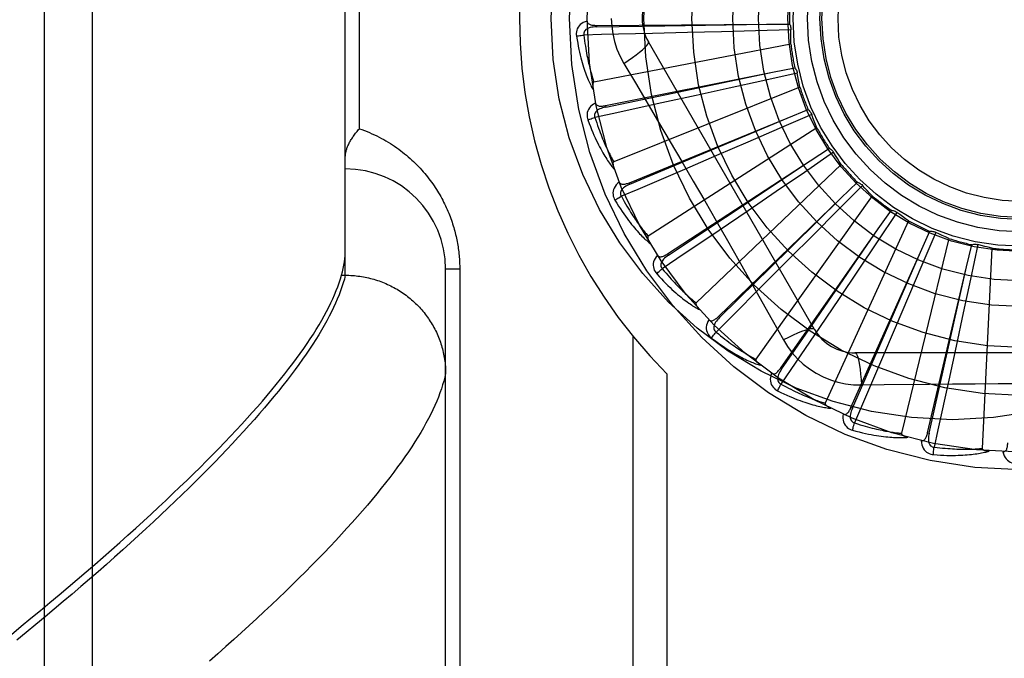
# Model space of a CAD drawing. Header units: inches. Extents: x 0 to 179, y 0 to 116.
# Tile 62 of 234: x 34.988 to 35.602, y 56.977 to 57.375. Entities that reach past the tile are written whole.
import ezdxf

# ---------------------------------------------------------------- set-up
doc = ezdxf.new("R2010")
doc.units = ezdxf.units.IN
doc.header["$LTSCALE"] = 9.842105
doc.header["$MEASUREMENT"] = 0
doc.linetypes.add('HIDDEN', pattern=[0.2, 0.1, -0.1])
doc.layers.add('LEFTHAND_DOOR_ASSEMBLY', color=7, linetype='CONTINUOUS')
doc.layers.add('SUBPANEL', color=7, linetype='CONTINUOUS')

msp = doc.modelspace()

# ---------------------------------------------------------------- linework, layer by layer
at = {"layer": 'LEFTHAND_DOOR_ASSEMBLY', "color": 8, "linetype": 'HIDDEN'}
for p, q in [((35.03371, 56.81878), (35.03371, 57.93192)), ((35.00371, 56.84817), (35.00371, 57.90253)), ((35.19121, 57.21532), (35.19121, 57.53537)), ((35.19999, 57.3066), (35.19999, 57.4441)), ((35.34765, 57.37101), (35.45374, 57.37174)), ((35.34765, 57.37101), (35.34766, 57.37005)), ((35.34766, 57.37005), (35.39029, 57.3707)), ((35.39029, 57.3707), (35.4538, 57.37174)), ((35.45374, 57.37174), (35.468, 57.37182)), ((35.40433, 57.36649), (35.38258, 57.36596)), ((35.42552, 57.36705), (35.40433, 57.36649)), ((35.44681, 57.36762), (35.42552, 57.36705)), ((35.46889, 57.36825), (35.44681, 57.36762)), ((35.46884, 57.35936), (35.34613, 57.33571)), ((35.48351, 57.1816), (35.38006, 57.36076)), ((35.36472, 57.3473), (35.37198, 57.33514)), ((35.45729, 57.34182), (35.47127, 57.34459)), ((35.35325, 57.32102), (35.45729, 57.34182)), ((35.39518, 57.32878), (35.45734, 57.34183)), ((35.47283, 57.34126), (35.45126, 57.33646)), ((35.47446, 57.33251), (35.35844, 57.28607)), ((35.43047, 57.33187), (35.40976, 57.32731)), ((35.45126, 57.33646), (35.43047, 57.33187)), ((35.35344, 57.32008), (35.39518, 57.32878)), ((35.40976, 57.32731), (35.38851, 57.32267)), ((35.35325, 57.32102), (35.35344, 57.32008)), ((35.4818, 57.3155), (35.46153, 57.30671)), ((35.46643, 57.3131), (35.47964, 57.31848)), ((35.36821, 57.27299), (35.46643, 57.3131)), ((35.48506, 57.30722), (35.37993, 57.23966)), ((35.44688, 57.30489), (35.46648, 57.31313)), ((35.36858, 57.2721), (35.44688, 57.30489)), ((35.46153, 57.30671), (35.44198, 57.29826)), ((35.44198, 57.29826), (35.42251, 57.28987)), ((35.42251, 57.28987), (35.40252, 57.28129)), ((35.49548, 57.2919), (35.47724, 57.27943)), ((35.48085, 57.28664), (35.4928, 57.29441)), ((35.39199, 57.22867), (35.48085, 57.28664)), ((35.50025, 57.28439), (35.4098, 57.19815)), ((35.47724, 57.27943), (35.45965, 57.26744)), ((35.36821, 57.27299), (35.36858, 57.2721)), ((35.51338, 57.27132), (35.49783, 57.25562)), ((35.50001, 57.26338), (35.51027, 57.27328)), ((35.45965, 57.26744), (35.44212, 57.25551)), ((35.51948, 57.26484), (35.447, 57.16305)), ((35.42373, 57.18964), (35.50001, 57.26338)), ((35.44212, 57.25551), (35.42411, 57.2433)), ((35.49783, 57.25562), (35.48283, 57.24051)), ((35.53486, 57.25449), (35.52256, 57.23614)), ((35.52322, 57.24417), (35.53143, 57.25583)), ((35.54207, 57.24929), (35.49016, 57.13562)), ((35.46228, 57.15733), (35.52322, 57.24417)), ((35.48283, 57.24051), (35.46787, 57.22549)), ((35.54966, 57.2297), (35.55551, 57.24271)), ((35.55913, 57.24204), (35.55052, 57.22169)), ((35.52256, 57.23614), (35.51068, 57.21847)), ((35.5672, 57.2383), (35.53773, 57.11685)), ((35.57835, 57.2205), (35.58164, 57.23437)), ((35.58531, 57.2344), (35.58072, 57.21279)), ((35.39199, 57.22867), (35.39252, 57.22786)), ((35.50625, 57.1329), (35.54966, 57.2297)), ((35.52425, 57.17155), (35.54968, 57.22976)), ((35.59395, 57.23226), (35.588, 57.10743)), ((35.46787, 57.22549), (35.4525, 57.21009)), ((35.55052, 57.22169), (35.54221, 57.20209)), ((35.18815, 57.21299), (35.18884, 57.21532)), ((35.18884, 57.21532), (35.19121, 57.21532)), ((35.19121, 57.21532), (35.19235, 57.21531)), ((35.25371, 56.87873), (35.25371, 57.2191)), ((35.26249, 57.2191), (35.25371, 57.2191)), ((35.26249, 57.2191), (35.26249, 56.93785)), ((35.51068, 57.21847), (35.49884, 57.20088)), ((35.55405, 57.11722), (35.57835, 57.2205)), ((35.56441, 57.15859), (35.57836, 57.22055)), ((35.58072, 57.21279), (35.57626, 57.19197)), ((35.49884, 57.20088), (35.48666, 57.18285)), ((35.54221, 57.20209), (35.5339, 57.18258)), ((35.57626, 57.19197), (35.5718, 57.17124)), ((35.42373, 57.18964), (35.4244, 57.18895)), ((35.5339, 57.18258), (35.52536, 57.16257)), ((35.37042, 57.17737), (35.37042, 56.90535)), ((35.50713, 57.1325), (35.52425, 57.17155)), ((35.71565, 57.16701), (35.50876, 57.16701)), ((35.5718, 57.17124), (35.5672, 57.14998)), ((35.39163, 57.15398), (35.39163, 56.90535)), ((35.46228, 57.15733), (35.46307, 57.15678)), ((35.55499, 57.11701), (35.56441, 57.15859)), ((35.51275, 57.14699), (35.52692, 57.1472)), ((35.50625, 57.13289), (35.50713, 57.1325)), ((35.55405, 57.11722), (35.55499, 57.11701))]:
    msp.add_line(p, q, dxfattribs=at)
for points in [[(35.35696, 57.37535), (35.35719, 57.37047), (35.35784, 57.36564), (35.35893, 57.36086), (35.36044, 57.35619), (35.36237, 57.35167), (35.36472, 57.3473)], [(35.34194, 57.3737), (35.34065, 57.37327), (35.3395, 57.37276), (35.33848, 57.37215), (35.33759, 57.37145), (35.33684, 57.37067), (35.33624, 57.36982), (35.33577, 57.3689), (35.33544, 57.36794), (35.33524, 57.36697), (35.33515, 57.36601), (35.33515, 57.36512), (35.33525, 57.36426)], [(35.34766, 57.37005), (35.34662, 57.37001), (35.34564, 57.36993), (35.34472, 57.36979), (35.34385, 57.36961), (35.34305, 57.36937), (35.34231, 57.36907), (35.34165, 57.36872), (35.34107, 57.36832), (35.34059, 57.36785), (35.34023, 57.36733), (35.33998, 57.36676), (35.33983, 57.36616), (35.3398, 57.36557), (35.33987, 57.36498)], [(35.34194, 57.3737), (35.34199, 57.37324), (35.34212, 57.37283), (35.34232, 57.37246), (35.3426, 57.37215), (35.34293, 57.37188), (35.34332, 57.37166), (35.34375, 57.37148), (35.34422, 57.37133), (35.34473, 57.37122), (35.34527, 57.37114), (35.34583, 57.37108), (35.34642, 57.37104), (35.34702, 57.37101), (35.34765, 57.37101)], [(35.468, 57.37182), (35.46829, 57.37127), (35.46852, 57.3707), (35.4687, 57.37009), (35.46882, 57.36948), (35.46889, 57.36887), (35.46889, 57.36825)], [(35.33525, 57.36426), (35.33586, 57.36439), (35.33655, 57.36451), (35.33731, 57.36464), (35.33813, 57.36476), (35.33899, 57.36488), (35.33987, 57.36499)], [(35.33525, 57.36426), (35.33561, 57.36206), (35.33599, 57.35996), (35.33638, 57.35796), (35.33677, 57.35606), (35.33718, 57.35424), (35.33759, 57.35252), (35.338, 57.35087), (35.33842, 57.3493), (35.33884, 57.34781), (35.33926, 57.34638), (35.33968, 57.34502), (35.3401, 57.34373), (35.34052, 57.3425), (35.34093, 57.34132), (35.34134, 57.3402), (35.34175, 57.33914), (35.34215, 57.33812), (35.34255, 57.33715), (35.34295, 57.33624), (35.34334, 57.33537), (35.34373, 57.33454), (35.34412, 57.33375), (35.34449, 57.33301), (35.34487, 57.3323), (35.34524, 57.33163), (35.3456, 57.33099)], [(35.38258, 57.36596), (35.35091, 57.36523), (35.33987, 57.36499)], [(35.33987, 57.36499), (35.34009, 57.36315), (35.34032, 57.36139), (35.34055, 57.3597), (35.3408, 57.35809), (35.34104, 57.35655), (35.34129, 57.35507), (35.34155, 57.35366), (35.3418, 57.35231), (35.34206, 57.35101), (35.34231, 57.34977), (35.34257, 57.34858), (35.34282, 57.34745), (35.34308, 57.34636), (35.34333, 57.34531), (35.34358, 57.34431), (35.34383, 57.34335), (35.34407, 57.34243), (35.34431, 57.34155), (35.34455, 57.3407), (35.34478, 57.3399), (35.34502, 57.33912), (35.34525, 57.33838), (35.34547, 57.33767), (35.3457, 57.33698), (35.34592, 57.33633), (35.34613, 57.33571)], [(35.46884, 57.35936), (35.46881, 57.36158), (35.4688, 57.36381), (35.46883, 57.36603), (35.46889, 57.36825)], [(35.36471, 57.3473), (35.36755, 57.34917), (35.37018, 57.35098), (35.37253, 57.35268), (35.3746, 57.35428), (35.3764, 57.35578), (35.37788, 57.35715), (35.37902, 57.35835), (35.37977, 57.35937), (35.38012, 57.36018), (35.38006, 57.36076)], [(35.47127, 57.34459), (35.47166, 57.34411), (35.472, 57.34359), (35.47229, 57.34303), (35.47253, 57.34245), (35.4727, 57.34186), (35.47283, 57.34126)], [(35.47446, 57.33251), (35.474, 57.33469), (35.47358, 57.33688), (35.47318, 57.33907), (35.47283, 57.34126)], [(35.34613, 57.33571), (35.34597, 57.33564), (35.34584, 57.33554), (35.34572, 57.33541), (35.34563, 57.33524), (35.34556, 57.33506), (35.3455, 57.33486), (35.34546, 57.33465), (35.34542, 57.33443), (35.3454, 57.33419), (35.34538, 57.33395), (35.34537, 57.3337), (35.34537, 57.33344), (35.34537, 57.33317), (35.34538, 57.33289), (35.3454, 57.3326), (35.34543, 57.33231), (35.34546, 57.332), (35.34549, 57.33168), (35.34554, 57.33135), (35.3456, 57.331)], [(35.37198, 57.33514), (35.38641, 57.31076), (35.39363, 57.29851), (35.40083, 57.28624), (35.408, 57.27395), (35.41513, 57.26162), (35.42224, 57.24929), (35.4293, 57.23693), (35.43634, 57.22455), (35.44333, 57.21218)], [(35.34714, 57.32258), (35.34595, 57.32192), (35.34492, 57.32119), (35.34403, 57.3204), (35.34329, 57.31955), (35.3427, 57.31864), (35.34227, 57.31769), (35.34199, 57.3167), (35.34184, 57.31569), (35.34183, 57.3147), (35.34192, 57.31375), (35.34209, 57.31287), (35.34235, 57.31205)], [(35.35344, 57.32008), (35.35243, 57.31984), (35.35148, 57.31958), (35.3506, 57.31927), (35.34979, 57.31893), (35.34904, 57.31854), (35.34838, 57.31811), (35.34779, 57.31764), (35.3473, 57.31713), (35.34692, 57.31658), (35.34666, 57.316), (35.34652, 57.31539), (35.34649, 57.31478), (35.34657, 57.31419), (35.34675, 57.31363)], [(35.38851, 57.32267), (35.35755, 57.31596), (35.34675, 57.31363)], [(35.34714, 57.32259), (35.34727, 57.32214), (35.34747, 57.32176), (35.34775, 57.32144), (35.34808, 57.32118), (35.34845, 57.32098), (35.34887, 57.32084), (35.34933, 57.32074), (35.34982, 57.32069), (35.35034, 57.32068), (35.35089, 57.32069), (35.35145, 57.32074), (35.35204, 57.32081), (35.35264, 57.3209), (35.35325, 57.32102)], [(35.34235, 57.31205), (35.34292, 57.31229), (35.34358, 57.31254), (35.34431, 57.31281), (35.34508, 57.31308), (35.34591, 57.31336), (35.34675, 57.31363)], [(35.34675, 57.31363), (35.34731, 57.31187), (35.34787, 57.31019), (35.34842, 57.30858), (35.34897, 57.30704), (35.3495, 57.30557), (35.35003, 57.30417), (35.35054, 57.30283), (35.35105, 57.30155), (35.35154, 57.30033), (35.35203, 57.29916), (35.35251, 57.29804), (35.35297, 57.29697), (35.35343, 57.29595), (35.35387, 57.29497), (35.35431, 57.29403), (35.35473, 57.29314), (35.35514, 57.29228), (35.35555, 57.29146), (35.35594, 57.29068), (35.35633, 57.28993), (35.3567, 57.28921), (35.35707, 57.28852), (35.35743, 57.28787), (35.35777, 57.28724), (35.35811, 57.28664), (35.35844, 57.28607)], [(35.47964, 57.31848), (35.48011, 57.31807), (35.48054, 57.31763), (35.48093, 57.31714), (35.48127, 57.31661), (35.48156, 57.31607), (35.4818, 57.3155)], [(35.48506, 57.30722), (35.48419, 57.30927), (35.48336, 57.31134), (35.48256, 57.31341), (35.4818, 57.3155)], [(35.34235, 57.31205), (35.34312, 57.30996), (35.34389, 57.30797), (35.34465, 57.30608), (35.3454, 57.30428), (35.34614, 57.30258), (35.34687, 57.30096), (35.34759, 57.29942), (35.3483, 57.29796), (35.34899, 57.29657), (35.34968, 57.29525), (35.35035, 57.294), (35.351, 57.29281), (35.35165, 57.29168), (35.35227, 57.2906), (35.35289, 57.28958), (35.35349, 57.2886), (35.35408, 57.28768), (35.35465, 57.28681), (35.35522, 57.28599), (35.35577, 57.28521), (35.35631, 57.28447), (35.35683, 57.28377), (35.35735, 57.28311), (35.35785, 57.28248), (35.35834, 57.28189), (35.35881, 57.28134)], [(35.19121, 57.289), (35.19121, 57.2894), (35.19123, 57.28981), (35.19127, 57.29023), (35.19132, 57.29066), (35.19138, 57.2911), (35.19146, 57.29155), (35.19155, 57.29201), (35.19166, 57.29248), (35.19179, 57.29296), (35.19193, 57.29345), (35.19209, 57.29394), (35.19226, 57.29444), (35.19245, 57.29495), (35.19265, 57.29547), (35.19288, 57.29599), (35.19311, 57.29652), (35.19337, 57.29706), (35.19364, 57.2976), (35.19392, 57.29815), (35.19422, 57.2987), (35.19454, 57.29925), (35.19488, 57.29981), (35.19522, 57.30037), (35.19559, 57.30094), (35.19597, 57.3015), (35.19636, 57.30207), (35.19677, 57.30264), (35.19719, 57.3032), (35.19762, 57.30377), (35.19807, 57.30434), (35.19854, 57.30491), (35.19901, 57.30547), (35.1995, 57.30604), (35.19999, 57.3066)], [(35.19999, 57.3066), (35.20159, 57.30603), (35.20317, 57.30544), (35.20474, 57.30482), (35.20628, 57.30418), (35.20781, 57.30351), (35.20931, 57.30282), (35.2108, 57.30211), (35.21227, 57.30137), (35.21371, 57.30061), (35.21513, 57.29983), (35.21654, 57.29903), (35.21792, 57.29822), (35.21927, 57.29738), (35.22061, 57.29652), (35.22192, 57.29565), (35.22321, 57.29475), (35.22448, 57.29385), (35.22572, 57.29292), (35.22694, 57.29199), (35.22814, 57.29104), (35.22931, 57.29007), (35.23046, 57.28909), (35.23159, 57.28811), (35.23269, 57.2871), (35.23377, 57.28609), (35.23483, 57.28507), (35.23586, 57.28404), (35.23687, 57.283), (35.23786, 57.28195), (35.23883, 57.28089), (35.23977, 57.27982), (35.24069, 57.27875), (35.24159, 57.27767), (35.24246, 57.27658), (35.24331, 57.27549), (35.24414, 57.2744), (35.24495, 57.27329), (35.24574, 57.27219), (35.24651, 57.27108), (35.24725, 57.26996), (35.24798, 57.26884), (35.24868, 57.26772), (35.24937, 57.2666), (35.25003, 57.26547), (35.25067, 57.26434), (35.2513, 57.26321), (35.2519, 57.26207), (35.25249, 57.26094), (35.25306, 57.2598), (35.25361, 57.25866), (35.25414, 57.25752), (35.25465, 57.25637), (35.25514, 57.25523), (35.25562, 57.25409), (35.25607, 57.25295), (35.25651, 57.25182), (35.25693, 57.25068), (35.25734, 57.24955), (35.25772, 57.24842), (35.25809, 57.2473), (35.25844, 57.24618), (35.25878, 57.24506), (35.25909, 57.24395), (35.25939, 57.24284), (35.25968, 57.24174), (35.25995, 57.24064), (35.26021, 57.23954), (35.26045, 57.23845), (35.26067, 57.23736), (35.26088, 57.23627), (35.26108, 57.23519), (35.26127, 57.23411), (35.26144, 57.23303), (35.2616, 57.23195), (35.26174, 57.23088), (35.26187, 57.22981), (35.26199, 57.22874), (35.2621, 57.22767), (35.26219, 57.2266), (35.26227, 57.22554), (35.26234, 57.22448), (35.26239, 57.22341), (35.26244, 57.22234), (35.26247, 57.22127), (35.26249, 57.22019), (35.26249, 57.2191)], [(35.4928, 57.29441), (35.49334, 57.29411), (35.49384, 57.29375), (35.49432, 57.29334), (35.49476, 57.29289), (35.49514, 57.29241), (35.49548, 57.2919)], [(35.50025, 57.28439), (35.49901, 57.28624), (35.49781, 57.28811), (35.49663, 57.28999), (35.49548, 57.2919)], [(35.35844, 57.28607), (35.3583, 57.28598), (35.35818, 57.28585), (35.3581, 57.2857), (35.35804, 57.28552), (35.358, 57.28532), (35.35798, 57.28512), (35.35798, 57.2849), (35.35799, 57.28468), (35.35801, 57.28444), (35.35803, 57.2842), (35.35807, 57.28395), (35.35812, 57.2837), (35.35818, 57.28343), (35.35824, 57.28316), (35.35831, 57.28288), (35.35839, 57.2826), (35.35848, 57.28229), (35.35858, 57.28199), (35.35868, 57.28171), (35.35878, 57.28143)], [(35.39252, 57.22786), (35.41939, 57.24572), (35.42803, 57.25146), (35.48089, 57.28667)], [(35.40252, 57.28129), (35.37339, 57.26884), (35.36322, 57.26451)], [(35.36191, 57.27337), (35.36087, 57.2725), (35.36, 57.27159), (35.35927, 57.27064), (35.35871, 57.26967), (35.35831, 57.26866), (35.35806, 57.26765), (35.35797, 57.26662), (35.35802, 57.26561), (35.35819, 57.26463), (35.35846, 57.26371), (35.3588, 57.26288), (35.35921, 57.26212)], [(35.36191, 57.27337), (35.36213, 57.27297), (35.3624, 57.27263), (35.36273, 57.27237), (35.3631, 57.27217), (35.36351, 57.27205), (35.36395, 57.27199), (35.36442, 57.27198), (35.36491, 57.27202), (35.36542, 57.27211), (35.36595, 57.27223), (35.3665, 57.27238), (35.36706, 57.27256), (35.36763, 57.27276), (35.36821, 57.27299)], [(35.36858, 57.2721), (35.36763, 57.27168), (35.36675, 57.27124), (35.36594, 57.27077), (35.36521, 57.27028), (35.36455, 57.26976), (35.36398, 57.26921), (35.36349, 57.26864), (35.3631, 57.26805), (35.36284, 57.26744), (35.36269, 57.26682), (35.36267, 57.26619), (35.36276, 57.26559), (35.36294, 57.26502), (35.36323, 57.26451)], [(35.51027, 57.27328), (35.51086, 57.27308), (35.51143, 57.27283), (35.51197, 57.27252), (35.51248, 57.27216), (35.51295, 57.27176), (35.51338, 57.27132)], [(35.51948, 57.26484), (35.51792, 57.26643), (35.51638, 57.26804), (35.51487, 57.26967), (35.51338, 57.27132)], [(35.35921, 57.26212), (35.35972, 57.26246), (35.36032, 57.26284), (35.36098, 57.26324), (35.36169, 57.26365), (35.36245, 57.26408), (35.36322, 57.26451)], [(35.36322, 57.26451), (35.36411, 57.26289), (35.36498, 57.26134), (35.36583, 57.25986), (35.36665, 57.25846), (35.36745, 57.25712), (35.36823, 57.25584), (35.36899, 57.25462), (35.36973, 57.25346), (35.37045, 57.25235), (35.37115, 57.2513), (35.37183, 57.25029), (35.37249, 57.24933), (35.37313, 57.24841), (35.37375, 57.24753), (35.37436, 57.24669), (35.37494, 57.2459), (35.37551, 57.24513), (35.37606, 57.2444), (35.3766, 57.24371), (35.37712, 57.24304), (35.37762, 57.24241), (35.37811, 57.24181), (35.37859, 57.24123), (35.37905, 57.24068), (35.37949, 57.24016), (35.37993, 57.23966)], [(35.35921, 57.26212), (35.36036, 57.26022), (35.36149, 57.25841), (35.3626, 57.25669), (35.36367, 57.25507), (35.36472, 57.25354), (35.36574, 57.25209), (35.36674, 57.25071), (35.36771, 57.24941), (35.36866, 57.24818), (35.36958, 57.24701), (35.37047, 57.24591), (35.37135, 57.24487), (35.37219, 57.24388), (35.37301, 57.24294), (35.37381, 57.24205), (35.37458, 57.24121), (35.37533, 57.24042), (35.37606, 57.23967), (35.37677, 57.23897), (35.37746, 57.2383), (35.37813, 57.23768), (35.37878, 57.23709), (35.37941, 57.23654), (35.38002, 57.23602), (35.38061, 57.23554), (35.38119, 57.23508)], [(35.4244, 57.18895), (35.44741, 57.21157), (35.4548, 57.21884), (35.50005, 57.26342)], [(35.53143, 57.25583), (35.53205, 57.25575), (35.53265, 57.25561), (35.53324, 57.2554), (35.53382, 57.25515), (35.53435, 57.25485), (35.53486, 57.25449)], [(35.54207, 57.24929), (35.54024, 57.25055), (35.53842, 57.25184), (35.53663, 57.25315), (35.53486, 57.25449)], [(35.37993, 57.23966), (35.3798, 57.23954), (35.37971, 57.2394), (35.37966, 57.23923), (35.37963, 57.23904), (35.37963, 57.23884), (35.37965, 57.23863), (35.37969, 57.23842), (35.37974, 57.2382), (35.3798, 57.23798), (35.37988, 57.23775), (35.37996, 57.23751), (35.38006, 57.23727), (35.38016, 57.23702), (35.38028, 57.23676), (35.3804, 57.23651), (35.38053, 57.23624), (35.38067, 57.23596), (35.38083, 57.23568), (35.381, 57.23539), (35.38118, 57.23508)], [(35.42411, 57.2433), (35.39786, 57.22557), (35.3887, 57.21939)], [(35.46307, 57.15678), (35.48138, 57.18335), (35.48727, 57.19188), (35.52326, 57.24422)], [(35.55551, 57.24271), (35.55613, 57.24274), (35.55675, 57.24271), (35.55737, 57.24263), (35.55798, 57.24248), (35.55856, 57.24229), (35.55913, 57.24204)], [(35.5672, 57.2383), (35.56515, 57.23919), (35.56313, 57.24011), (35.56112, 57.24106), (35.55913, 57.24204)], [(35.58164, 57.23437), (35.58224, 57.23452), (35.58285, 57.23461), (35.58348, 57.23465), (35.5841, 57.23462), (35.58471, 57.23454), (35.58531, 57.2344)], [(35.59395, 57.23226), (35.59177, 57.23274), (35.58961, 57.23327), (35.58746, 57.23382), (35.58531, 57.2344)], [(35.18884, 57.21532), (35.18939, 57.21744), (35.18987, 57.21953), (35.19028, 57.22158), (35.19061, 57.2236), (35.19087, 57.22558), (35.19106, 57.22752), (35.19117, 57.22942), (35.19121, 57.23129)], [(35.38574, 57.22785), (35.38488, 57.22679), (35.38419, 57.22573), (35.38366, 57.22466), (35.38329, 57.2236), (35.38308, 57.22254), (35.38304, 57.2215), (35.38314, 57.22047), (35.38338, 57.21948), (35.38374, 57.21856), (35.38418, 57.21771), (35.38466, 57.21695), (35.38521, 57.21629)], [(35.38573, 57.22785), (35.38602, 57.22749), (35.38635, 57.22721), (35.38673, 57.22701), (35.38713, 57.22689), (35.38755, 57.22685), (35.388, 57.22687), (35.38846, 57.22695), (35.38893, 57.22709), (35.38942, 57.22727), (35.38992, 57.22749), (35.39043, 57.22774), (35.39094, 57.22802), (35.39146, 57.22833), (35.39199, 57.22867)], [(35.39252, 57.22786), (35.39167, 57.22727), (35.39089, 57.22667), (35.39018, 57.22606), (35.38956, 57.22544), (35.38901, 57.2248), (35.38855, 57.22415), (35.38818, 57.2235), (35.38791, 57.22284), (35.38777, 57.22219), (35.38774, 57.22156), (35.38784, 57.22094), (35.38804, 57.22036), (35.38833, 57.21985), (35.3887, 57.21939)], [(35.19121, 57.21532), (35.1906, 57.21296), (35.1899, 57.21055), (35.18911, 57.2081), (35.18824, 57.20561), (35.18728, 57.20307), (35.18623, 57.20049), (35.1851, 57.19787), (35.18387, 57.1952), (35.18256, 57.19249), (35.18116, 57.18974), (35.17967, 57.18694), (35.17809, 57.1841), (35.17643, 57.18121), (35.17467, 57.17829), (35.17283, 57.17531), (35.1709, 57.1723), (35.16888, 57.16924), (35.16678, 57.16614), (35.16458, 57.16299), (35.16229, 57.1598), (35.15992, 57.15657), (35.15746, 57.15329), (35.15491, 57.14997), (35.15227, 57.14661), (35.14954, 57.1432), (35.14673, 57.13975), (35.14382, 57.13625), (35.14082, 57.13272), (35.13774, 57.12914), (35.13457, 57.12551), (35.13131, 57.12185), (35.12796, 57.11814), (35.12452, 57.11439), (35.12099, 57.11059), (35.11738, 57.10676), (35.11367, 57.10288), (35.10988, 57.09896), (35.106, 57.095), (35.10203, 57.09099), (35.09797, 57.08695), (35.09382, 57.08286), (35.08958, 57.07873), (35.08526, 57.07456), (35.08085, 57.07035), (35.07635, 57.0661), (35.07176, 57.06181), (35.06708, 57.05748), (35.06232, 57.05311), (35.05746, 57.04869), (35.05252, 57.04424), (35.04749, 57.03976), (35.04238, 57.03523), (35.03718, 57.03066), (35.03189, 57.02606), (35.02651, 57.02141), (35.02105, 57.01673), (35.0155, 57.01202), (35.00987, 57.00727), (35.00415, 57.00248), (34.99834, 56.99765), (34.99245, 56.9928), (34.98648, 56.9879)], [(35.19235, 57.21531), (35.19348, 57.21528), (35.1946, 57.21523), (35.19573, 57.21516), (35.19685, 57.21507), (35.19798, 57.21496), (35.1991, 57.21483), (35.20021, 57.21468), (35.20133, 57.21451), (35.20244, 57.21432), (35.20355, 57.21412), (35.20465, 57.21389), (35.20575, 57.21364), (35.20685, 57.21337), (35.20794, 57.21309), (35.20902, 57.21278), (35.2101, 57.21246), (35.21117, 57.21211), (35.21224, 57.21175), (35.2133, 57.21137), (35.21435, 57.21097), (35.21539, 57.21055), (35.21643, 57.21012), (35.21746, 57.20966), (35.21848, 57.20919), (35.21949, 57.2087), (35.22049, 57.20819), (35.22148, 57.20766), (35.22246, 57.20712), (35.22344, 57.20656), (35.2244, 57.20598), (35.22535, 57.20538), (35.22629, 57.20477), (35.22722, 57.20414), (35.22813, 57.2035), (35.22904, 57.20284), (35.22993, 57.20216), (35.23081, 57.20147), (35.23167, 57.20076), (35.23253, 57.20004), (35.23337, 57.1993), (35.23419, 57.19855), (35.235, 57.19778), (35.2358, 57.197), (35.23659, 57.1962), (35.23735, 57.1954), (35.23811, 57.19457), (35.23885, 57.19374), (35.23957, 57.19289), (35.24027, 57.19203), (35.24097, 57.19115), (35.24164, 57.19027), (35.2423, 57.18937), (35.24294, 57.18846), (35.24356, 57.18754), (35.24417, 57.18661), (35.24476, 57.18567), (35.24534, 57.18472), (35.24589, 57.18376), (35.24643, 57.18279), (35.24695, 57.1818), (35.24745, 57.18081), (35.24793, 57.17982), (35.2484, 57.17881), (35.24884, 57.17779), (35.24927, 57.17677), (35.24968, 57.17574), (35.25007, 57.17471), (35.25044, 57.17366), (35.25079, 57.17261), (35.25112, 57.17156), (35.25143, 57.17049), (35.25172, 57.16943), (35.25199, 57.16835), (35.25225, 57.16728), (35.25248, 57.1662), (35.25269, 57.16511), (35.25288, 57.16402), (35.25306, 57.16293), (35.25321, 57.16184), (35.25334, 57.16074), (35.25345, 57.15964), (35.25354, 57.15854), (35.25361, 57.15744), (35.25367, 57.15633), (35.2537, 57.15523), (35.25371, 57.15412)], [(35.38521, 57.21629), (35.38565, 57.21672), (35.38617, 57.2172), (35.38674, 57.21772), (35.38736, 57.21826), (35.38802, 57.21883), (35.3887, 57.21939)], [(35.38521, 57.21629), (35.3867, 57.21463), (35.38815, 57.21307), (35.38956, 57.2116), (35.39092, 57.21021), (35.39225, 57.2089), (35.39352, 57.20767), (35.39476, 57.20651), (35.39596, 57.20542), (35.39713, 57.20439), (35.39825, 57.20342), (35.39934, 57.2025), (35.40039, 57.20164), (35.40141, 57.20083), (35.40239, 57.20006), (35.40334, 57.19934), (35.40426, 57.19866), (35.40515, 57.19803), (35.40601, 57.19743), (35.40684, 57.19687), (35.40764, 57.19635), (35.40841, 57.19587), (35.40916, 57.19542), (35.40988, 57.19499), (35.41058, 57.1946), (35.41125, 57.19423), (35.41191, 57.19389)], [(35.3887, 57.21939), (35.38988, 57.21797), (35.39103, 57.21661), (35.39214, 57.21532), (35.39321, 57.2141), (35.39425, 57.21293), (35.39526, 57.21183), (35.39624, 57.21077), (35.39718, 57.20977), (35.3981, 57.20882), (35.39898, 57.20792), (35.39984, 57.20706), (35.40067, 57.20624), (35.40148, 57.20546), (35.40225, 57.20471), (35.403, 57.20401), (35.40373, 57.20333), (35.40443, 57.20269), (35.40511, 57.20208), (35.40577, 57.2015), (35.4064, 57.20094), (35.40702, 57.20042), (35.40761, 57.19992), (35.40819, 57.19944), (35.40875, 57.19899), (35.40928, 57.19856), (35.4098, 57.19815)], [(34.98315, 56.99162), (34.9893, 56.99663), (34.99535, 57.0016), (35.00131, 57.00652), (35.00717, 57.0114), (35.01294, 57.01624), (35.01862, 57.02103), (35.02419, 57.02578), (35.02968, 57.03048), (35.03507, 57.03514), (35.04036, 57.03976), (35.04556, 57.04433), (35.05067, 57.04885), (35.05568, 57.05334), (35.0606, 57.05777), (35.06542, 57.06216), (35.07016, 57.06651), (35.07479, 57.07081), (35.07934, 57.07506), (35.08379, 57.07927), (35.08815, 57.08343), (35.09242, 57.08755), (35.09659, 57.09162), (35.10067, 57.09565), (35.10466, 57.09963), (35.10856, 57.10357), (35.11236, 57.10746), (35.11607, 57.1113), (35.11969, 57.1151), (35.12322, 57.11886), (35.12666, 57.12256), (35.13001, 57.12623), (35.13327, 57.12984), (35.13643, 57.13342), (35.13951, 57.13694), (35.14249, 57.14042), (35.14539, 57.14386), (35.14819, 57.14725), (35.1509, 57.1506), (35.15353, 57.1539), (35.15606, 57.15716), (35.15851, 57.16037), (35.16086, 57.16353), (35.16313, 57.16666), (35.16531, 57.16973), (35.1674, 57.17277), (35.1694, 57.17575), (35.17131, 57.1787), (35.17313, 57.1816), (35.17487, 57.18445), (35.17651, 57.18727), (35.17807, 57.19003), (35.17954, 57.19276), (35.18092, 57.19544), (35.18222, 57.19808), (35.18343, 57.20067), (35.18455, 57.20322), (35.18558, 57.20573), (35.18652, 57.20819), (35.18738, 57.21061), (35.18815, 57.21299)], [(35.4525, 57.21009), (35.43008, 57.18771), (35.42225, 57.17991)], [(35.44333, 57.21218), (35.45725, 57.18746), (35.46417, 57.17504)], [(35.4098, 57.19815), (35.4097, 57.19801), (35.40964, 57.19785), (35.40962, 57.19768), (35.40963, 57.19749), (35.40967, 57.19729), (35.40973, 57.19709), (35.40981, 57.19689), (35.4099, 57.19669), (35.41, 57.19648), (35.41012, 57.19626), (35.41025, 57.19605), (35.41039, 57.19583), (35.41053, 57.1956), (35.41069, 57.19538), (35.41086, 57.19514), (35.41104, 57.19491), (35.41124, 57.19466), (35.41144, 57.19442), (35.41166, 57.19416), (35.4119, 57.1939)], [(35.41774, 57.18765), (35.4171, 57.18645), (35.41663, 57.18528), (35.41631, 57.18413), (35.41615, 57.18302), (35.41614, 57.18194), (35.41629, 57.18091), (35.41659, 57.17992), (35.41701, 57.17899), (35.41754, 57.17815), (35.41813, 57.1774), (35.41875, 57.17675), (35.41941, 57.1762)], [(35.41774, 57.18765), (35.41809, 57.18735), (35.41847, 57.18714), (35.41887, 57.18702), (35.41929, 57.18698), (35.41972, 57.18702), (35.42015, 57.18712), (35.42058, 57.18729), (35.42103, 57.18751), (35.42147, 57.18778), (35.42192, 57.18809), (35.42237, 57.18844), (35.42282, 57.18881), (35.42328, 57.18921), (35.42373, 57.18964)], [(35.4244, 57.18895), (35.42368, 57.18821), (35.42302, 57.18747), (35.42245, 57.18674), (35.42195, 57.18601), (35.42153, 57.18528), (35.4212, 57.18456), (35.42096, 57.18385), (35.42083, 57.18315), (35.42081, 57.18249), (35.4209, 57.18186), (35.42111, 57.18127), (35.42142, 57.18074), (35.4218, 57.18029), (35.42226, 57.17991)], [(35.41941, 57.1762), (35.41977, 57.17671), (35.42018, 57.17728), (35.42064, 57.1779), (35.42115, 57.17855), (35.42169, 57.17923), (35.42225, 57.17991)], [(35.42225, 57.17991), (35.42368, 57.17874), (35.42506, 57.17762), (35.4264, 57.17657), (35.42768, 57.17557), (35.42893, 57.17462), (35.43013, 57.17372), (35.43129, 57.17288), (35.4324, 57.17207), (35.43348, 57.17131), (35.43452, 57.17059), (35.43553, 57.16991), (35.4365, 57.16926), (35.43744, 57.16865), (35.43834, 57.16806), (35.43921, 57.16751), (35.44005, 57.16699), (35.44086, 57.16649), (35.44164, 57.16602), (35.4424, 57.16557), (35.44313, 57.16515), (35.44383, 57.16475), (35.44451, 57.16437), (35.44517, 57.16401), (35.4458, 57.16367), (35.44641, 57.16335), (35.447, 57.16305)], [(35.48666, 57.18285), (35.46888, 57.15663), (35.46267, 57.1475)], [(35.48351, 57.1816), (35.48304, 57.18194), (35.4822, 57.18204), (35.48101, 57.18192), (35.47948, 57.18157), (35.47761, 57.181), (35.47543, 57.18021), (35.47295, 57.1792), (35.47023, 57.17799), (35.46727, 57.17659), (35.46417, 57.17504)], [(35.41941, 57.1762), (35.42119, 57.17486), (35.42291, 57.1736), (35.42457, 57.17242), (35.42618, 57.17132), (35.42772, 57.17028), (35.42921, 57.16931), (35.43065, 57.16841), (35.43203, 57.16756), (35.43337, 57.16677), (35.43466, 57.16603), (35.4359, 57.16534), (35.43709, 57.16469), (35.43825, 57.16409), (35.43936, 57.16352), (35.44042, 57.16299), (35.44145, 57.1625), (35.44245, 57.16204), (35.4434, 57.16162), (35.44432, 57.16123), (35.44521, 57.16087), (35.44606, 57.16054), (35.44688, 57.16024), (35.44767, 57.15996), (35.44843, 57.15971), (35.44916, 57.15948), (35.44987, 57.15927)], [(35.46417, 57.17504), (35.46677, 57.17084), (35.46971, 57.16692), (35.47298, 57.16328), (35.47656, 57.15995), (35.48044, 57.15696), (35.48456, 57.15432), (35.48891, 57.15206), (35.49344, 57.1502), (35.49812, 57.14875), (35.50292, 57.14773), (35.5078, 57.14714), (35.51275, 57.14699)], [(35.50876, 57.16701), (35.50929, 57.16678), (35.5098, 57.16611), (35.51029, 57.16501), (35.51076, 57.16351), (35.5112, 57.16161), (35.5116, 57.15932), (35.51197, 57.15668), (35.51228, 57.15371), (35.51255, 57.15045), (35.51275, 57.14699)], [(35.447, 57.16305), (35.44692, 57.16289), (35.44689, 57.16272), (35.44691, 57.16255), (35.44695, 57.16237), (35.44703, 57.16218), (35.44712, 57.162), (35.44724, 57.16181), (35.44736, 57.16163), (35.44751, 57.16144), (35.44766, 57.16125), (35.44783, 57.16107), (35.44801, 57.16088), (35.4482, 57.16068), (35.4484, 57.16049), (35.44861, 57.1603), (35.44883, 57.1601), (35.44907, 57.15989), (35.44931, 57.15969), (35.44955, 57.1595), (35.44979, 57.15932)], [(35.52536, 57.16257), (35.51286, 57.13346), (35.5085, 57.12331)], [(35.25371, 57.15412), (35.25318, 57.15179), (35.25256, 57.1494), (35.25186, 57.14698), (35.25106, 57.14451), (35.25018, 57.142), (35.2492, 57.13944), (35.24814, 57.13685), (35.24699, 57.1342), (35.24574, 57.13152), (35.24441, 57.12879), (35.24299, 57.12602), (35.24148, 57.1232), (35.23988, 57.12034), (35.23818, 57.11743), (35.2364, 57.11449), (35.23453, 57.11149), (35.23257, 57.10846), (35.23051, 57.10538), (35.22837, 57.10225), (35.22613, 57.09909), (35.22381, 57.09588), (35.2214, 57.09262), (35.21889, 57.08932), (35.21629, 57.08598), (35.2136, 57.08259), (35.21082, 57.07916), (35.20795, 57.07569), (35.20499, 57.07217), (35.20194, 57.06861), (35.1988, 57.065), (35.19556, 57.06136), (35.19224, 57.05766), (35.18882, 57.05393), (35.18531, 57.05015), (35.18171, 57.04633), (35.17802, 57.04247), (35.17424, 57.03856), (35.17036, 57.03462), (35.1664, 57.03062), (35.16234, 57.02659), (35.15819, 57.02252), (35.15395, 57.0184), (35.14962, 57.01424), (35.1452, 57.01004), (35.14069, 57.0058), (35.13608, 57.00152), (35.13138, 56.99719), (35.12659, 56.99283), (35.12172, 56.98842), (35.11674, 56.98398), (35.11168, 56.97949), (35.10653, 56.97497)], [(35.45678, 57.15424), (35.45638, 57.15294), (35.45613, 57.1517), (35.45603, 57.15052), (35.45609, 57.14939), (35.45629, 57.14833), (35.45663, 57.14734), (35.45711, 57.14643), (35.4577, 57.1456), (35.45838, 57.14488), (35.4591, 57.14425), (35.45983, 57.14373), (35.46058, 57.14331)], [(35.45678, 57.15424), (35.45718, 57.15402), (35.45759, 57.15388), (35.45801, 57.15384), (35.45843, 57.15388), (35.45884, 57.15399), (35.45924, 57.15418), (35.45964, 57.15442), (35.46003, 57.15472), (35.46042, 57.15507), (35.4608, 57.15546), (35.46117, 57.15589), (35.46155, 57.15634), (35.46192, 57.15682), (35.46228, 57.15733)], [(35.46307, 57.15678), (35.4625, 57.15591), (35.462, 57.15506), (35.46157, 57.15423), (35.46122, 57.15342), (35.46095, 57.15263), (35.46076, 57.15186), (35.46066, 57.15111), (35.46066, 57.1504), (35.46076, 57.14975), (35.46098, 57.14915), (35.46129, 57.14861), (35.4617, 57.14815), (35.46216, 57.14778), (35.46268, 57.14749)], [(35.52692, 57.1472), (35.55525, 57.14751), (35.56946, 57.14764), (35.58369, 57.14773), (35.59792, 57.1478), (35.61216, 57.14782), (35.6264, 57.1478), (35.64063, 57.14774), (35.65487, 57.14765), (35.66908, 57.14752)], [(35.5672, 57.14998), (35.56043, 57.11903), (35.55807, 57.10824)], [(35.46058, 57.14331), (35.46084, 57.14388), (35.46114, 57.14452), (35.46147, 57.14521), (35.46185, 57.14595), (35.46225, 57.14672), (35.46267, 57.14749)], [(35.46058, 57.14331), (35.46259, 57.14234), (35.46452, 57.14142), (35.46637, 57.14058), (35.46815, 57.1398), (35.46986, 57.13907), (35.47151, 57.13841), (35.47309, 57.13779), (35.47461, 57.13722), (35.47607, 57.13669), (35.47748, 57.13621), (35.47883, 57.13577), (35.48012, 57.13536), (35.48137, 57.13498), (35.48257, 57.13464), (35.48372, 57.13432), (35.48482, 57.13403), (35.48588, 57.13377), (35.4869, 57.13354), (35.48788, 57.13333), (35.48882, 57.13315), (35.48972, 57.13298), (35.49058, 57.13284), (35.49141, 57.13272), (35.4922, 57.13261), (35.49296, 57.13252), (35.49369, 57.13245)], [(35.46267, 57.1475), (35.4643, 57.14661), (35.46587, 57.14578), (35.46737, 57.14499), (35.46883, 57.14426), (35.47023, 57.14356), (35.47158, 57.14291), (35.47287, 57.1423), (35.47412, 57.14172), (35.47533, 57.14117), (35.47649, 57.14066), (35.4776, 57.14018), (35.47868, 57.13973), (35.47971, 57.13931), (35.48071, 57.1389), (35.48167, 57.13853), (35.48259, 57.13817), (35.48348, 57.13784), (35.48434, 57.13752), (35.48517, 57.13723), (35.48596, 57.13695), (35.48673, 57.13669), (35.48747, 57.13644), (35.48818, 57.13622), (35.48887, 57.136), (35.48953, 57.1358), (35.49016, 57.13562)], [(35.49016, 57.13562), (35.49012, 57.13545), (35.49012, 57.13528), (35.49017, 57.13511), (35.49025, 57.13494), (35.49036, 57.13477), (35.49048, 57.13461), (35.49063, 57.13445), (35.49079, 57.13429), (35.49096, 57.13414), (35.49115, 57.13398), (35.49135, 57.13383), (35.49156, 57.13368), (35.49178, 57.13352), (35.49202, 57.13337), (35.49226, 57.13322), (35.49252, 57.13307), (35.49279, 57.13291), (35.49307, 57.13276), (35.49337, 57.13261), (35.49368, 57.13245)], [(35.50143, 57.12882), (35.50187, 57.12868), (35.5023, 57.12862), (35.50272, 57.12866), (35.50312, 57.12878), (35.5035, 57.12897), (35.50386, 57.12922), (35.5042, 57.12954), (35.50453, 57.12991), (35.50485, 57.13033), (35.50515, 57.13078), (35.50544, 57.13127), (35.50572, 57.13179), (35.50599, 57.13233), (35.50625, 57.1329)], [(35.50713, 57.1325), (35.50673, 57.13154), (35.5064, 57.13062), (35.50614, 57.12972), (35.50595, 57.12886), (35.50583, 57.12803), (35.50579, 57.12724), (35.50584, 57.12648), (35.50597, 57.12579), (35.5062, 57.12516), (35.50652, 57.12461), (35.50693, 57.12415), (35.50741, 57.12377), (35.50794, 57.12349), (35.5085, 57.12331)], [(35.50143, 57.12882), (35.50129, 57.12747), (35.50128, 57.12621), (35.50141, 57.12502), (35.50167, 57.12393), (35.50207, 57.12293), (35.50259, 57.12202), (35.50324, 57.12122), (35.50397, 57.12051), (35.50477, 57.11993), (35.5056, 57.11945), (35.50642, 57.11908), (35.50724, 57.11881)], [(35.50724, 57.11881), (35.50738, 57.11942), (35.50755, 57.1201), (35.50775, 57.12085), (35.50798, 57.12164), (35.50823, 57.12247), (35.5085, 57.12331)], [(35.5085, 57.12331), (35.51026, 57.12275), (35.51196, 57.12223), (35.51359, 57.12175), (35.51515, 57.1213), (35.51666, 57.12088), (35.51811, 57.1205), (35.5195, 57.12014), (35.52083, 57.11981), (35.52212, 57.1195), (35.52335, 57.11922), (35.52454, 57.11896), (35.52568, 57.11872), (35.52678, 57.1185), (35.52783, 57.11829), (35.52885, 57.1181), (35.52982, 57.11793), (35.53076, 57.11777), (35.53166, 57.11762), (35.53253, 57.11749), (35.53336, 57.11736), (35.53417, 57.11725), (35.53494, 57.11715), (35.53568, 57.11707), (35.53639, 57.11699), (35.53708, 57.11691), (35.53773, 57.11685)], [(35.50724, 57.11881), (35.50939, 57.11823), (35.51146, 57.1177), (35.51343, 57.11722), (35.51533, 57.11679), (35.51715, 57.11641), (35.51889, 57.11606), (35.52056, 57.11575), (35.52216, 57.11548), (35.5237, 57.11524), (35.52517, 57.11504), (35.52658, 57.11486), (35.52793, 57.1147), (35.52922, 57.11457), (35.53046, 57.11445), (35.53165, 57.11436), (35.53279, 57.11429), (35.53388, 57.11423), (35.53493, 57.11419), (35.53593, 57.11417), (35.53688, 57.11417), (35.5378, 57.11418), (35.53867, 57.11421), (35.53951, 57.11424), (35.54031, 57.11429), (35.54107, 57.11434), (35.5418, 57.11441)], [(35.55009, 57.11231), (35.55054, 57.11225), (35.55097, 57.11228), (35.55138, 57.11239), (35.55176, 57.11259), (35.55209, 57.11285), (35.5524, 57.11317), (35.55267, 57.11354), (35.55293, 57.11397), (35.55316, 57.11444), (35.55337, 57.11494), (35.55356, 57.11547), (35.55374, 57.11604), (35.5539, 57.11662), (35.55405, 57.11722)], [(35.55499, 57.11701), (35.55478, 57.11599), (35.55463, 57.11502), (35.55454, 57.11409), (35.55452, 57.1132), (35.55456, 57.11237), (35.55467, 57.11158), (35.55486, 57.11085), (35.55512, 57.11019), (35.55546, 57.10962), (35.55588, 57.10914), (35.55637, 57.10877), (35.55692, 57.10849), (35.55749, 57.10831), (35.55807, 57.10824)], [(35.53773, 57.11685), (35.53773, 57.11668), (35.53776, 57.11651), (35.53784, 57.11636), (35.53795, 57.1162), (35.53809, 57.11606), (35.53824, 57.11593), (35.53842, 57.1158), (35.5386, 57.11567), (35.5388, 57.11555), (35.53902, 57.11544), (35.53924, 57.11532), (35.53948, 57.11521), (35.53973, 57.1151), (35.53998, 57.115), (35.54025, 57.1149), (35.54053, 57.1148), (35.54083, 57.11469), (35.54113, 57.1146), (35.54142, 57.11451), (35.54171, 57.11443)], [(35.55009, 57.11231), (35.5502, 57.11096), (35.55043, 57.10972), (35.55078, 57.10858), (35.55125, 57.10755), (35.55183, 57.10664), (35.55252, 57.10585), (35.5533, 57.10519), (35.55416, 57.10464), (35.55505, 57.10421), (35.55596, 57.1039), (35.55683, 57.10369), (35.55768, 57.10358)], [(35.60099, 57.10531), (35.60145, 57.10534), (35.60187, 57.10544), (35.60224, 57.10563), (35.60258, 57.1059), (35.60286, 57.10621), (35.6031, 57.10659), (35.6033, 57.10701), (35.60346, 57.10747), (35.6036, 57.10798), (35.60371, 57.10851), (35.6038, 57.10907), (35.60387, 57.10966), (35.60392, 57.11026), (35.60395, 57.11088)], [(35.55768, 57.10358), (35.55771, 57.1042), (35.55775, 57.10491), (35.5578, 57.10568), (35.55788, 57.1065), (35.55797, 57.10736), (35.55807, 57.10824)], [(35.55768, 57.10358), (35.55991, 57.10342), (35.56204, 57.10329), (35.56407, 57.10319), (35.56601, 57.10313), (35.56787, 57.1031), (35.56965, 57.10309), (35.57135, 57.1031), (35.57297, 57.10314), (35.57452, 57.10319), (35.57601, 57.10327), (35.57742, 57.10336), (35.57878, 57.10346), (35.58008, 57.10357), (35.58132, 57.1037), (35.5825, 57.10383), (35.58363, 57.10397), (35.58472, 57.10413), (35.58575, 57.10429), (35.58673, 57.10446), (35.58767, 57.10464), (35.58857, 57.10482), (35.58942, 57.10501), (35.59024, 57.1052), (35.59101, 57.1054), (35.59175, 57.1056), (35.59246, 57.1058)], [(35.55807, 57.10824), (35.55991, 57.10802), (35.56167, 57.10783), (35.56336, 57.10767), (35.56499, 57.10752), (35.56654, 57.1074), (35.56804, 57.10729), (35.56947, 57.1072), (35.57085, 57.10713), (35.57216, 57.10708), (35.57343, 57.10703), (35.57465, 57.107), (35.57581, 57.10698), (35.57693, 57.10697), (35.57801, 57.10697), (35.57904, 57.10698), (35.58003, 57.10699), (35.58098, 57.10701), (35.58189, 57.10704), (35.58277, 57.10707), (35.58361, 57.10711), (35.58442, 57.10715), (35.5852, 57.1072), (35.58594, 57.10725), (35.58666, 57.10731), (35.58734, 57.10737), (35.588, 57.10743)], [(35.588, 57.10743), (35.58803, 57.10726), (35.58809, 57.1071), (35.5882, 57.10696), (35.58833, 57.10683), (35.5885, 57.10672), (35.58868, 57.10662), (35.58887, 57.10652), (35.58908, 57.10644), (35.5893, 57.10636), (35.58953, 57.10628), (35.58977, 57.10621), (35.59003, 57.10615), (35.59029, 57.10609), (35.59056, 57.10604), (35.59084, 57.10599), (35.59114, 57.10594), (35.59144, 57.1059), (35.59176, 57.10586), (35.5921, 57.10583), (35.59246, 57.1058)], [(35.60099, 57.10531), (35.60136, 57.104), (35.60182, 57.10283), (35.60238, 57.10177), (35.60303, 57.10086), (35.60377, 57.10007), (35.6046, 57.09943), (35.6055, 57.09892), (35.60644, 57.09854), (35.6074, 57.0983), (35.60835, 57.09816), (35.60924, 57.09812), (35.6101, 57.09818)]]:
    msp.add_lwpolyline(points, dxfattribs=at)
for radius in [0.28125, 0.27028, 0.235, 0.205, 0.17959, 0.1635, 0.14525, 0.142, 0.133, 0.12525, 0.124, 0.114]:
    msp.add_circle((35.61221, 57.37535), radius, dxfattribs=at)
for centre, radius, start, end in [((35.61221, 57.37535), 0.3125, 134.89708, 225.10292), ((35.40532, 57.37535), 0.02917, 150, 210), ((35.61221, 57.37535), 0.14425, 175.45528, 181.40153), ((35.61221, 57.37535), 0.14425, 186.36437, 192.31062), ((35.61221, 57.37535), 0.14425, 197.27346, 203.21971), ((35.61221, 57.37535), 0.14425, 208.18255, 214.1288), ((35.61221, 57.37535), 0.14425, 219.09165, 225.03789), ((35.19121, 57.2191), 0.0625, 0, 90), ((35.61221, 57.37535), 0.14425, 230.00074, 235.94698), ((35.61221, 57.37535), 0.14425, 240.90983, 246.85607), ((35.61221, 57.37535), 0.14425, 251.81892, 257.76516), ((35.61221, 57.37535), 0.14425, 262.72801, 268.67426), ((35.50876, 57.19618), 0.02917, 210, 270)]:
    msp.add_arc(centre, radius, start, end, dxfattribs=at)
at = {"layer": 'SUBPANEL', "color": 8, "linetype": 'HIDDEN'}
msp.add_circle((35.56946, 57.37535), 0.25, dxfattribs=at)

doc.saveas('drawing.dxf')
